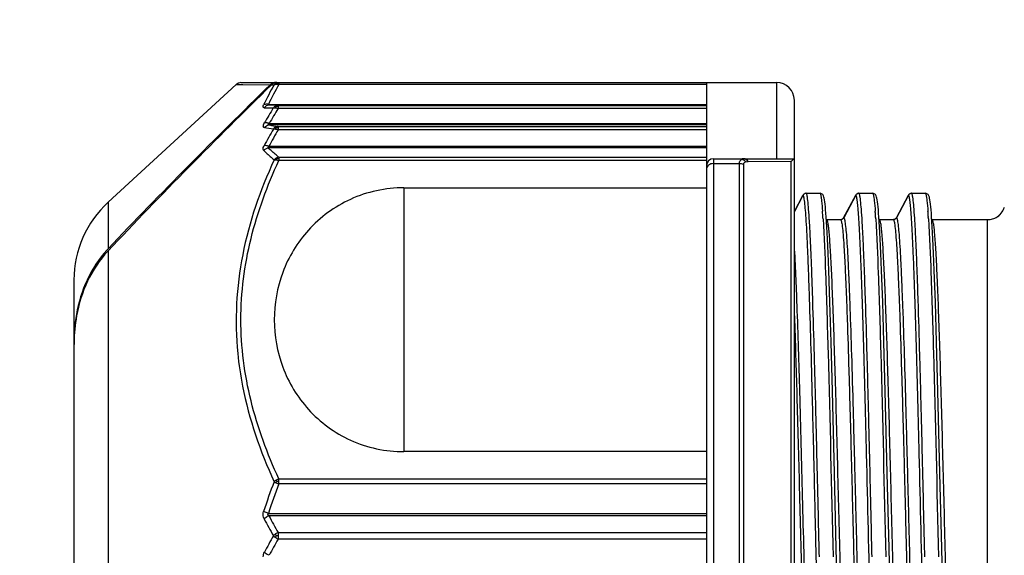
# Model space of a CAD drawing. Header units: millimetres. Extents: x 28 to 5852, y 59 to 4130.
# Tile 19 of 27: x 4228 to 4256, y 1252 to 1267. Entities that reach past the tile are written whole.
import ezdxf

# ---------------------------------------------------------------- set-up
doc = ezdxf.new("R2010")
doc.units = ezdxf.units.MM
for name, color, linetype in [('CABLE_PBL186', 7, 'Continuous'), ('COVER_J_ABL185', 7, 'Continuous'), ('오른쪽_16_VBL184', 7, 'Continuous')]:
    doc.layers.add(name, color=color, linetype=linetype)

# ---------------------------------------------------------------- blocks, each defined once
blk = doc.blocks.new('CABLE_PBL186', base_point=(1141.043, 820.995))
at = {"layer": 'CABLE_PBL186', "color": 7}
for p, q in [((1130.393, 834.495), (1145.643, 834.495)), ((1143.643, 834.495), (1143.643, 807.421)), ((1126.612, 831.088), (1130.258, 834.442)), ((1146.143, 807.957), (1146.143, 833.995)), ((1131.191, 832.681), (1143.643, 832.681)), ((1143.843, 832.327), (1146.143, 832.327)), ((1135.03, 831.501), (1143.643, 831.501)), ((1146.143, 830.829), (1146.385, 831.28)), ((1146.386, 831.279), (1146.143, 830.827)), ((1146.385, 831.28), (1146.391, 831.292)), ((1146.392, 831.292), (1146.386, 831.279)), ((1146.392, 831.292), (1146.386, 831.279)), ((1146.471, 831.344), (1146.467, 831.342)), ((1146.48, 831.345), (1146.471, 831.344)), ((1146.481, 831.345), (1146.87, 831.345)), ((1146.87, 831.345), (1146.877, 831.344)), ((1146.95, 831.308), (1146.877, 831.344)), ((1147.546, 830.648), (1147.891, 831.292)), ((1147.892, 831.292), (1147.547, 830.648)), ((1147.892, 831.292), (1147.886, 831.279)), ((1147.971, 831.344), (1147.967, 831.342)), ((1147.98, 831.345), (1147.971, 831.344)), ((1147.981, 831.345), (1148.37, 831.345)), ((1148.37, 831.345), (1148.377, 831.344)), ((1148.45, 831.308), (1148.377, 831.344)), ((1149.046, 830.648), (1149.391, 831.292)), ((1149.392, 831.292), (1149.047, 830.648)), ((1149.392, 831.292), (1149.386, 831.279)), ((1149.471, 831.344), (1149.467, 831.342)), ((1149.48, 831.345), (1149.471, 831.344)), ((1149.481, 831.345), (1149.87, 831.345)), ((1149.87, 831.345), (1149.877, 831.344)), ((1149.95, 831.308), (1149.877, 831.344)), ((1147.059, 830.531), (1147.05, 830.66)), ((1147.062, 830.595), (1147.059, 830.597)), ((1147.062, 830.595), (1147.07, 830.595)), ((1147.07, 830.595), (1147.459, 830.595)), ((1147.458, 830.595), (1147.466, 830.595)), ((1147.47, 830.597), (1147.466, 830.595)), ((1148.559, 830.531), (1148.55, 830.66)), ((1148.562, 830.595), (1148.559, 830.597)), ((1148.562, 830.595), (1148.57, 830.595)), ((1148.57, 830.595), (1148.959, 830.595)), ((1148.958, 830.595), (1148.966, 830.595)), ((1148.97, 830.597), (1148.966, 830.595)), ((1150.059, 830.531), (1150.05, 830.66)), ((1150.062, 830.595), (1150.059, 830.597)), ((1150.062, 830.595), (1150.07, 830.595)), ((1150.07, 830.595), (1151.643, 830.595)), ((1147.068, 830.387), (1147.059, 830.531)), ((1147.086, 830.049), (1147.068, 830.387)), ((1148.568, 830.387), (1148.559, 830.531)), ((1148.586, 830.049), (1148.568, 830.387)), ((1150.068, 830.387), (1150.059, 830.531)), ((1150.086, 830.049), (1150.068, 830.387)), ((1147.105, 829.638), (1147.086, 830.049)), ((1148.605, 829.638), (1148.586, 830.049)), ((1150.105, 829.638), (1150.086, 830.049)), ((1147.125, 829.147), (1147.105, 829.638)), ((1148.625, 829.147), (1148.605, 829.638)), ((1150.125, 829.147), (1150.105, 829.638)), ((1147.157, 828.243), (1147.125, 829.147)), ((1148.657, 828.243), (1148.625, 829.147)), ((1150.157, 828.243), (1150.125, 829.147)), ((1125.643, 828.88), (1125.643, 813.109)), ((1147.192, 827.108), (1147.157, 828.243)), ((1148.692, 827.108), (1148.657, 828.243)), ((1150.192, 827.108), (1150.157, 828.243)), ((1147.23, 825.709), (1147.192, 827.108)), ((1148.73, 825.709), (1148.692, 827.108)), ((1150.23, 825.709), (1150.192, 827.108)), ((1147.288, 823.376), (1147.23, 825.709)), ((1148.788, 823.376), (1148.73, 825.709)), ((1150.288, 823.376), (1150.23, 825.709)), ((1143.643, 823.989), (1135.03, 823.989)), ((1143.643, 822.162), (1131.191, 822.162))]:
    blk.add_line(p, q, dxfattribs=at)
at = {"layer": 'CABLE_PBL186', "color": 2}
for p, q in [((1131.472, 834.495), (1131.472, 834.444)), ((1145.643, 832.327), (1145.643, 834.495)), ((1130.257, 834.442), (1131.225, 834.433)), ((1130.257, 834.442), (1130.447, 834.44)), ((1131.263, 834.432), (1131.337, 834.432)), ((1131.264, 834.433), (1131.337, 834.432)), ((1143.643, 834.444), (1131.472, 834.444)), ((1131.055, 833.781), (1131.316, 833.773)), ((1131.175, 833.873), (1143.643, 833.873)), ((1131.452, 833.842), (1131.191, 833.848)), ((1131.452, 833.842), (1143.643, 833.842)), ((1131.452, 833.842), (1131.452, 833.755)), ((1143.643, 833.755), (1131.452, 833.755)), ((1131.198, 833.332), (1143.643, 833.332)), ((1143.643, 833.289), (1131.198, 833.289)), ((1131.452, 833.249), (1143.643, 833.249)), ((1131.452, 833.249), (1131.452, 833.152)), ((1143.643, 833.152), (1131.452, 833.152)), ((1143.643, 832.637), (1131.175, 832.637)), ((1131.472, 832.368), (1143.643, 832.368)), ((1131.472, 832.368), (1131.472, 832.278)), ((1143.643, 832.278), (1131.472, 832.278)), ((1143.843, 832.327), (1143.843, 809.662)), ((1144.817, 832.249), (1144.829, 832.249)), ((1144.829, 832.249), (1146.054, 832.256)), ((1146.054, 810.037), (1146.054, 832.256)), ((1143.843, 832.188), (1144.583, 832.188)), ((1144.583, 809.801), (1144.583, 832.188)), ((1144.694, 832.164), (1144.694, 809.825)), ((1135.03, 831.501), (1135.03, 823.989)), ((1146.394, 831.291), (1146.392, 831.292)), ((1147.894, 831.291), (1147.892, 831.292)), ((1149.394, 831.291), (1149.392, 831.292)), ((1126.612, 831.088), (1126.612, 829.762)), ((1147.459, 830.595), (1147.459, 830.595)), ((1147.459, 830.595), (1147.459, 830.593)), ((1147.547, 830.648), (1147.549, 830.647)), ((1148.959, 830.595), (1148.959, 830.595)), ((1148.959, 830.595), (1148.959, 830.593)), ((1149.047, 830.648), (1149.049, 830.647)), ((1151.643, 811.395), (1151.643, 830.595)), ((1126.612, 829.704), (1126.612, 810.902)), ((1131.472, 823.211), (1143.643, 823.211)), ((1131.472, 823.07), (1131.472, 823.211)), ((1143.643, 823.07), (1131.472, 823.07)), ((1131.175, 822.232), (1143.643, 822.232)), ((1131.452, 821.685), (1143.643, 821.685)), ((1131.452, 821.685), (1131.452, 821.587)), ((1131.452, 821.587), (1131.452, 821.501)), ((1143.643, 821.501), (1131.452, 821.501))]:
    blk.add_line(p, q, dxfattribs=at)
at = {"layer": 'CABLE_PBL186', "color": 7}
for points in [[(1130.393, 834.495), (1130.328, 834.483), (1130.273, 834.455), (1130.257, 834.442)], [(1146.994, 831.201), (1146.985, 831.237), (1146.973, 831.271), (1146.95, 831.308)], [(1147.01, 831.103), (1147.002, 831.157), (1146.994, 831.201)], [(1147.05, 830.66), (1147.042, 830.775), (1147.034, 830.876), (1147.026, 830.963), (1147.018, 831.039), (1147.01, 831.103)], [(1148.494, 831.201), (1148.485, 831.237), (1148.473, 831.271), (1148.45, 831.308)], [(1148.51, 831.103), (1148.502, 831.157), (1148.494, 831.201)], [(1148.55, 830.66), (1148.542, 830.775), (1148.534, 830.876), (1148.526, 830.963), (1148.518, 831.039), (1148.51, 831.103)], [(1149.994, 831.201), (1149.985, 831.237), (1149.973, 831.271), (1149.95, 831.308)], [(1150.01, 831.103), (1150.002, 831.157), (1149.994, 831.201)], [(1150.05, 830.66), (1150.042, 830.775), (1150.034, 830.876), (1150.026, 830.963), (1150.018, 831.039), (1150.01, 831.103)], [(1147.418, 817.888), (1147.338, 821.241), (1147.288, 823.376)], [(1148.918, 817.888), (1148.838, 821.241), (1148.788, 823.376)], [(1150.418, 817.888), (1150.338, 821.241), (1150.288, 823.376)]]:
    blk.add_lwpolyline(points, dxfattribs=at)
for centre, radius, start, end in [((1131.381, 834.266), 0.229, 90.0393, 104.7236), ((1131.419, 834.265), 0.23, 90.0318, 104.7164), ((1145.643, 833.995), 0.5, 0, 90), ((1143.843, 832.127), 0.2, 90, 180), ((1146.48, 831.244), 0.101, 94.8319, 110.2406), ((1146.481, 831.247), 0.0977, 90.0228, 95.2853), ((1147.98, 831.244), 0.101, 94.8438, 110.2016), ((1147.981, 831.247), 0.0977, 90.0228, 95.2784), ((1149.48, 831.244), 0.101, 94.8438, 110.2016), ((1149.481, 831.247), 0.0977, 90.0228, 95.2784), ((1128.643, 828.88), 3, 132.6188, 179.9987), ((1151.644, 831.094), 0.499, 326.3073, 343.1928), ((1147.459, 830.694), 0.0995, 270.0123, 276.4891), ((1147.459, 830.696), 0.101, 274.76, 290.5994), ((1148.959, 830.694), 0.0995, 270.0123, 276.4891), ((1148.959, 830.696), 0.101, 274.76, 290.5995), ((1151.643, 831.098), 0.503, 270.045, 286.4846), ((1151.643, 831.094), 0.5, 286.5276, 303.2247), ((1151.642, 831.097), 0.503, 303.2386, 326.2876), ((1151.645, 831.093), 0.497, 303.2212, 326.313), ((1128.866, 827.634), 3.1, 136.6493, 137.4927), ((1130.04, 827.136), 4.394, 170.006, 172.9696), ((1130.353, 827.1), 4.709, 173.0067, 179.0319), ((1130.601, 827.092), 4.958, 178.9894, 180.0002), ((1130.757, 827.009), 5.114, 179.0659, 179.9994)]:
    blk.add_arc(centre, radius, start, end, dxfattribs=at)
at = {"layer": 'CABLE_PBL186', "color": 2}
for centre, radius, start, end in [((1139.402, 829.886), 9.258, 150.5917, 154.5932), ((1139.51, 829.889), 9.239, 150.4612, 154.4528), ((1131.413, 834.198), 0.253, 78.6687, 82.3775), ((1131.413, 834.195), 0.256, 76.5874, 78.676), ((1146.406, 824.49), 17.717, 148.4011, 150.0043), ((1146.546, 824.422), 17.747, 148.2706, 149.8648), ((1146.868, 824.295), 17.907, 150.2754, 152.0063), ((1135.395, 858.748), 25.897, 260.3689, 260.938), ((1146.992, 824.228), 17.92, 150.1349, 151.8564), ((1135.438, 859.831), 26.879, 260.9241, 261.4716), ((1144.706, 832.229), 0.0982, 82.8574, 89.9804), ((1144.942, 830.928), 1.986, 7.9561, 8.2714), ((1130.321, 829.601), 16.669, 3.8297, 4.2367), ((1131.821, 829.601), 16.67, 3.8297, 4.2367), ((1133.321, 829.601), 16.67, 3.8297, 4.2367), ((1126.338, 829.331), 20.662, 3.695, 3.8389), ((1123.967, 829.178), 23.037, 3.5817, 3.6955), ((1127.838, 829.331), 20.662, 3.695, 3.8389), ((1125.467, 829.178), 23.037, 3.5817, 3.6955), ((1129.338, 829.331), 20.662, 3.695, 3.8389), ((1126.967, 829.178), 23.037, 3.5817, 3.6955), ((1147.086, 817.124), 16.856, 159.1183, 162.1702), ((1146.986, 817.094), 16.625, 158.9324, 161.9995), ((1131.749, 823.862), 0.838, 245.295, 250.7413), ((1131.466, 822.159), 0.984, 89.6249, 92.6033), ((1147.275, 830.666), 18.194, 207.8663, 209.5771), ((1147.316, 830.579), 18.35, 207.6093, 209.3199), ((1148.762, 811.821), 19.996, 150.7448, 152.2692), ((1131.62, 821.289), 0.431, 112.9231, 124.2469), ((1131.402, 815.371), 6.223, 89.5451, 90.0213), ((1148.722, 811.729), 19.843, 150.4989, 152.0231), ((1131.653, 821.947), 0.489, 235.6619, 245.7102)]:
    blk.add_arc(centre, radius, start, end, dxfattribs=at)
at = {"layer": 'CABLE_PBL186', "color": 7}
for points in [[(1131.225, 834.433), (1131.252, 834.459), (1131.287, 834.478), (1131.322, 834.487)], [(1131.308, 834.466), (1131.292, 834.457), (1131.277, 834.445), (1131.263, 834.432)], [(1131.361, 834.487), (1131.342, 834.482), (1131.324, 834.475), (1131.308, 834.466)], [(1131.225, 834.433), (1129.664, 832.9), (1128.114, 831.353), (1126.612, 829.762)], [(1131.263, 834.432), (1129.688, 832.882), (1128.124, 831.317), (1126.612, 829.704)], [(1146.413, 831.32), (1146.405, 831.312), (1146.397, 831.302), (1146.391, 831.292)], [(1146.392, 831.292), (1146.398, 831.302), (1146.405, 831.311), (1146.414, 831.319)], [(1146.445, 831.339), (1146.434, 831.334), (1146.423, 831.328), (1146.413, 831.32)], [(1146.414, 831.319), (1146.423, 831.327), (1146.434, 831.334), (1146.446, 831.339)], [(1147.913, 831.32), (1147.905, 831.312), (1147.897, 831.302), (1147.891, 831.292)], [(1147.892, 831.292), (1147.898, 831.302), (1147.905, 831.311), (1147.913, 831.319)], [(1147.913, 831.319), (1147.923, 831.327), (1147.934, 831.334), (1147.946, 831.339)], [(1147.945, 831.339), (1147.934, 831.334), (1147.923, 831.328), (1147.913, 831.32)], [(1149.413, 831.32), (1149.405, 831.312), (1149.397, 831.302), (1149.391, 831.292)], [(1149.392, 831.292), (1149.398, 831.302), (1149.405, 831.311), (1149.413, 831.319)], [(1149.413, 831.319), (1149.423, 831.327), (1149.434, 831.334), (1149.446, 831.339)], [(1149.445, 831.339), (1149.434, 831.334), (1149.423, 831.328), (1149.413, 831.32)], [(1147.488, 830.6), (1147.501, 830.604), (1147.514, 830.611), (1147.524, 830.619)], [(1147.547, 830.648), (1147.536, 830.627), (1147.516, 830.609), (1147.494, 830.601)], [(1147.524, 830.619), (1147.533, 830.627), (1147.54, 830.637), (1147.546, 830.648)], [(1148.989, 830.6), (1149.001, 830.604), (1149.014, 830.611), (1149.024, 830.619)], [(1149.047, 830.648), (1149.036, 830.627), (1149.016, 830.609), (1148.994, 830.601)], [(1149.024, 830.619), (1149.033, 830.627), (1149.04, 830.637), (1149.046, 830.648)], [(1125.717, 827.851), (1125.671, 827.601), (1125.648, 827.346), (1125.644, 827.092)]]:
    blk.add_open_spline(points, degree=3, dxfattribs=at)
at = {"layer": 'CABLE_PBL186', "color": 2}
for points in [[(1131.337, 834.432), (1131.354, 834.451), (1131.375, 834.467), (1131.398, 834.478)], [(1131.398, 834.478), (1131.421, 834.489), (1131.447, 834.495), (1131.472, 834.495)], [(1131.398, 834.45), (1131.404, 834.459), (1131.411, 834.47), (1131.422, 834.472)], [(1131.421, 834.475), (1131.432, 834.478), (1131.443, 834.48), (1131.454, 834.481)], [(1131.337, 834.432), (1131.355, 834.442), (1131.377, 834.448), (1131.398, 834.45)], [(1131.398, 834.45), (1131.414, 834.451), (1131.431, 834.451), (1131.447, 834.449)], [(1131.191, 833.848), (1131.14, 833.848), (1131.087, 833.82), (1131.055, 833.781)], [(1131.377, 833.824), (1131.354, 833.812), (1131.333, 833.794), (1131.316, 833.773)], [(1131.316, 833.773), (1131.336, 833.779), (1131.357, 833.779), (1131.377, 833.776)], [(1131.452, 833.842), (1131.426, 833.842), (1131.4, 833.836), (1131.377, 833.824)], [(1131.4, 833.813), (1131.393, 833.818), (1131.386, 833.823), (1131.377, 833.824)], [(1131.377, 833.776), (1131.403, 833.773), (1131.428, 833.765), (1131.452, 833.755)], [(1131.4, 833.813), (1131.417, 833.817), (1131.434, 833.819), (1131.452, 833.819)], [(1131.063, 833.216), (1131.094, 833.257), (1131.147, 833.287), (1131.198, 833.289)], [(1131.377, 833.228), (1131.353, 833.215), (1131.332, 833.196), (1131.316, 833.174)], [(1131.452, 833.249), (1131.426, 833.248), (1131.4, 833.241), (1131.377, 833.228)], [(1131.4, 833.214), (1131.393, 833.219), (1131.386, 833.225), (1131.377, 833.228)], [(1131.377, 833.174), (1131.403, 833.17), (1131.428, 833.162), (1131.452, 833.152)], [(1131.4, 833.214), (1131.417, 833.217), (1131.434, 833.22), (1131.452, 833.22)], [(1131.039, 832.567), (1131.073, 832.604), (1131.124, 832.632), (1131.175, 832.637)], [(1131.398, 832.345), (1131.375, 832.332), (1131.354, 832.314), (1131.337, 832.294)], [(1131.337, 832.294), (1131.357, 832.297), (1131.378, 832.296), (1131.398, 832.294)], [(1131.472, 832.368), (1131.446, 832.366), (1131.421, 832.357), (1131.398, 832.345)], [(1131.398, 832.294), (1131.404, 832.306), (1131.412, 832.318), (1131.421, 832.328)], [(1131.398, 832.294), (1131.423, 832.291), (1131.448, 832.286), (1131.472, 832.278)], [(1131.421, 832.328), (1131.438, 832.332), (1131.455, 832.334), (1131.472, 832.334)], [(1144.646, 832.315), (1144.674, 832.31), (1144.702, 832.296), (1144.724, 832.277)], [(1144.706, 832.327), (1144.691, 832.327), (1144.677, 832.326), (1144.664, 832.322)], [(1144.724, 832.277), (1144.736, 832.266), (1144.747, 832.254), (1144.757, 832.241)], [(1144.757, 832.241), (1144.776, 832.247), (1144.797, 832.249), (1144.817, 832.249)], [(1144.694, 832.164), (1144.66, 832.181), (1144.621, 832.188), (1144.583, 832.188)], [(1131.398, 823.179), (1131.376, 823.166), (1131.355, 823.151), (1131.337, 823.133)], [(1131.337, 823.133), (1131.356, 823.121), (1131.377, 823.11), (1131.398, 823.1)], [(1131.472, 823.211), (1131.446, 823.203), (1131.421, 823.192), (1131.398, 823.179)], [(1131.398, 823.179), (1131.405, 823.166), (1131.413, 823.154), (1131.421, 823.142)], [(1131.398, 823.1), (1131.405, 823.114), (1131.412, 823.128), (1131.422, 823.141)], [(1131.191, 822.162), (1131.175, 822.172), (1131.158, 822.192), (1131.162, 822.211)], [(1131.162, 822.211), (1131.164, 822.219), (1131.169, 822.226), (1131.175, 822.232)], [(1131.377, 821.645), (1131.355, 821.63), (1131.334, 821.613), (1131.316, 821.593)], [(1131.316, 821.593), (1131.335, 821.574), (1131.355, 821.558), (1131.377, 821.543)], [(1131.4, 821.594), (1131.392, 821.611), (1131.384, 821.628), (1131.377, 821.645)], [(1131.377, 821.543), (1131.384, 821.56), (1131.392, 821.577), (1131.4, 821.594)], [(1131.03, 820.995), (1131.03, 821.04), (1131.042, 821.086), (1131.063, 821.126)]]:
    blk.add_open_spline(points, degree=3, dxfattribs=at)
for points, knots in [([(1131.398, 834.478), (1131.401, 834.479), (1131.406, 834.479), (1131.412, 834.478), (1131.414, 834.477)], [0, 0, 0, 0, 0.468153, 1, 1, 1, 1]), ([(1131.414, 834.477), (1131.416, 834.476), (1131.418, 834.475), (1131.42, 834.474), (1131.422, 834.473)], [0, 0, 0, 0, 0.467084, 1, 1, 1, 1]), ([(1131.454, 834.481), (1131.457, 834.481), (1131.463, 834.482), (1131.469, 834.482), (1131.472, 834.482)], [0, 0, 0, 0, 0.45786, 1, 1, 1, 1]), ([(1131.055, 833.781), (1131.049, 833.781), (1131.035, 833.783), (1131.017, 833.814), (1131.031, 833.84), (1131.039, 833.858)], [0, 0, 0, 0, 0.207195, 0.393147, 1, 1, 1, 1]), ([(1131.175, 833.873), (1131.162, 833.876), (1131.117, 833.882), (1131.068, 833.875), (1131.039, 833.858)], [0, 0, 0, 0, 0.271259, 1, 1, 1, 1]), ([(1131.191, 833.848), (1131.181, 833.848), (1131.152, 833.846), (1131.168, 833.869), (1131.175, 833.873)], [0, 0, 0, 0, 0.548941, 1, 1, 1, 1]), ([(1131.377, 833.776), (1131.379, 833.78), (1131.385, 833.793), (1131.394, 833.805), (1131.4, 833.813)], [0, 0, 0, 0, 0.298737, 1, 1, 1, 1]), ([(1131.063, 833.216), (1131.054, 833.218), (1131.034, 833.226), (1131.027, 833.261), (1131.039, 833.302), (1131.053, 833.331), (1131.063, 833.347)], [0, 0, 0, 0, 0.175924, 0.365134, 0.639149, 1, 1, 1, 1]), ([(1131.198, 833.332), (1131.186, 833.337), (1131.143, 833.351), (1131.094, 833.357), (1131.063, 833.347)], [0, 0, 0, 0, 0.28785, 1, 1, 1, 1]), ([(1131.198, 833.289), (1131.187, 833.289), (1131.145, 833.3), (1131.185, 833.325), (1131.198, 833.332)], [0, 0, 0, 0, 0.437901, 1, 1, 1, 1]), ([(1131.316, 833.174), (1131.321, 833.175), (1131.341, 833.178), (1131.362, 833.177), (1131.377, 833.174)], [0, 0, 0, 0, 0.215151, 1, 1, 1, 1]), ([(1131.377, 833.174), (1131.379, 833.178), (1131.385, 833.192), (1131.394, 833.205), (1131.4, 833.214)], [0, 0, 0, 0, 0.297183, 1, 1, 1, 1]), ([(1131.039, 832.567), (1131.033, 832.572), (1131.012, 832.617), (1131.037, 832.666), (1131.055, 832.7)], [0, 0, 0, 0, 0.176553, 1, 1, 1, 1]), ([(1131.039, 832.567), (1131.062, 832.544), (1131.158, 832.449), (1131.259, 832.36), (1131.337, 832.294)], [0, 0, 0, 0, 0.242978, 1, 1, 1, 1]), ([(1131.191, 832.681), (1131.178, 832.686), (1131.135, 832.7), (1131.087, 832.708), (1131.055, 832.7)], [0, 0, 0, 0, 0.287391, 1, 1, 1, 1]), ([(1131.191, 832.681), (1131.18, 832.674), (1131.162, 832.667), (1131.161, 832.643), (1131.17, 832.638), (1131.175, 832.637)], [0, 0, 0, 0, 0.588785, 0.779398, 1, 1, 1, 1]), ([(1131.472, 832.368), (1131.446, 832.39), (1131.344, 832.477), (1131.245, 832.567), (1131.174, 832.637)], [0, 0, 0, 0, 0.257059, 1, 1, 1, 1]), ([(1131.337, 832.294), (1130.943, 831.432), (1130.315, 829.635), (1130.211, 827.72), (1130.303, 826.787)], [0, 0, 0, 0, 0.502579, 1, 1, 1, 1]), ([(1131.472, 823.211), (1131.144, 823.926), (1130.598, 825.401), (1130.291, 827.745), (1130.598, 830.088), (1131.144, 831.564), (1131.472, 832.278)], [0, 0, 0, 0, 0.251636, 0.499987, 0.748352, 1, 1, 1, 1]), ([(1131.421, 832.328), (1131.416, 832.333), (1131.41, 832.338), (1131.402, 832.342), (1131.4, 832.342)], [0, 0, 0, 0, 0.84332, 1, 1, 1, 1]), ([(1144.583, 832.188), (1144.582, 832.203), (1144.586, 832.251), (1144.616, 832.3), (1144.646, 832.315)], [0, 0, 0, 0, 0.307557, 1, 1, 1, 1]), ([(1144.664, 832.322), (1144.661, 832.321), (1144.655, 832.319), (1144.649, 832.316), (1144.646, 832.315)], [0, 0, 0, 0, 0.503211, 1, 1, 1, 1]), ([(1144.757, 832.241), (1144.74, 832.236), (1144.706, 832.22), (1144.694, 832.182), (1144.694, 832.164)], [0, 0, 0, 0, 0.493286, 1, 1, 1, 1]), ([(1144.817, 832.249), (1144.811, 832.259), (1144.788, 832.295), (1144.748, 832.323), (1144.718, 832.327)], [0, 0, 0, 0, 0.276526, 1, 1, 1, 1]), ([(1144.829, 832.249), (1144.823, 832.261), (1144.798, 832.3), (1144.751, 832.327), (1144.718, 832.327)], [0, 0, 0, 0, 0.284584, 1, 1, 1, 1]), ([(1143.843, 832.188), (1143.794, 832.188), (1143.702, 832.169), (1143.643, 832.083), (1143.643, 832.044)], [0, 0, 0, 0, 0.556295, 1, 1, 1, 1]), ([(1147.102, 810.841), (1147.079, 811.002), (1147.05, 811.439), (1147.006, 812.248), (1146.965, 813.358), (1146.922, 814.729), (1146.879, 816.314), (1146.835, 818.06), (1146.793, 819.906), (1146.748, 821.79), (1146.705, 823.646), (1146.662, 825.412), (1146.618, 827.026), (1146.581, 828.251), (1146.55, 829.115), (1146.529, 829.661), (1146.507, 830.134), (1146.485, 830.528), (1146.464, 830.839), (1146.445, 831.047), (1146.428, 831.169), (1146.418, 831.231), (1146.408, 831.268), (1146.4, 831.288), (1146.394, 831.291)], [0, 0, 0, 0, 0.023894, 0.063983, 0.118837, 0.186633, 0.265014, 0.351314, 0.442569, 0.535661, 0.627423, 0.714691, 0.794501, 0.864102, 0.894313, 0.921113, 0.944281, 0.963612, 0.978922, 0.990093, 0.994117, 0.997097, 0.999041, 1, 1, 1, 1]), ([(1146.855, 820.995), (1146.84, 821.667), (1146.809, 822.985), (1146.763, 824.9), (1146.718, 826.665), (1146.678, 828.01), (1146.646, 828.961), (1146.623, 829.565), (1146.6, 830.087), (1146.577, 830.521), (1146.554, 830.862), (1146.534, 831.089), (1146.518, 831.221), (1146.506, 831.286), (1146.497, 831.322), (1146.486, 831.344), (1146.481, 831.345)], [0, 0, 0, 0, 0.194732, 0.381639, 0.554468, 0.70552, 0.771299, 0.829872, 0.880467, 0.922473, 0.955585, 0.979628, 0.988182, 0.994395, 0.998275, 1, 1, 1, 1]), ([(1146.87, 831.345), (1146.874, 831.344), (1146.883, 831.331), (1146.895, 831.289), (1146.902, 831.247), (1146.907, 831.214)], [0, 0, 0, 0, 0.092864, 0.284206, 1, 1, 1, 1]), ([(1146.909, 831.203), (1146.912, 831.179), (1146.927, 831.056), (1146.937, 830.932), (1146.945, 830.833)], [0, 0, 0, 0, 0.193369, 1, 1, 1, 1]), ([(1148.198, 823.925), (1148.186, 824.433), (1148.161, 825.413), (1148.124, 826.816), (1148.087, 828.071), (1148.055, 829.01), (1148.028, 829.665), (1148.009, 830.075), (1147.991, 830.429), (1147.972, 830.722), (1147.954, 830.955), (1147.935, 831.123), (1147.92, 831.226), (1147.906, 831.274), (1147.899, 831.289), (1147.894, 831.291)], [0, 0, 0, 0, 0.206909, 0.398613, 0.57024, 0.717441, 0.780709, 0.836558, 0.884624, 0.924579, 0.956145, 0.979218, 0.993766, 0.997871, 1, 1, 1, 1]), ([(1148.355, 820.995), (1148.34, 821.667), (1148.309, 822.985), (1148.263, 824.9), (1148.218, 826.665), (1148.178, 828.01), (1148.146, 828.961), (1148.123, 829.565), (1148.1, 830.087), (1148.077, 830.521), (1148.054, 830.862), (1148.034, 831.089), (1148.018, 831.221), (1148.006, 831.286), (1147.997, 831.322), (1147.986, 831.344), (1147.981, 831.345)], [0, 0, 0, 0, 0.194732, 0.381639, 0.554468, 0.70552, 0.771299, 0.829872, 0.880467, 0.922473, 0.955585, 0.979628, 0.988182, 0.994395, 0.998275, 1, 1, 1, 1]), ([(1148.37, 831.345), (1148.374, 831.344), (1148.383, 831.331), (1148.395, 831.289), (1148.402, 831.247), (1148.407, 831.214)], [0, 0, 0, 0, 0.092864, 0.284206, 1, 1, 1, 1]), ([(1148.407, 831.214), (1148.411, 831.19), (1148.427, 831.063), (1148.437, 830.936), (1148.445, 830.833)], [0, 0, 0, 0, 0.190111, 1, 1, 1, 1]), ([(1149.698, 823.925), (1149.686, 824.433), (1149.661, 825.413), (1149.624, 826.816), (1149.587, 828.071), (1149.555, 829.01), (1149.528, 829.665), (1149.509, 830.075), (1149.491, 830.429), (1149.472, 830.722), (1149.454, 830.955), (1149.435, 831.123), (1149.42, 831.226), (1149.406, 831.274), (1149.399, 831.289), (1149.394, 831.291)], [0, 0, 0, 0, 0.206909, 0.398613, 0.57024, 0.717441, 0.780709, 0.836558, 0.884623, 0.924579, 0.956145, 0.979218, 0.993766, 0.997871, 1, 1, 1, 1]), ([(1149.855, 820.995), (1149.84, 821.667), (1149.809, 822.985), (1149.763, 824.9), (1149.718, 826.665), (1149.678, 828.01), (1149.646, 828.961), (1149.623, 829.565), (1149.6, 830.087), (1149.577, 830.521), (1149.554, 830.862), (1149.534, 831.089), (1149.518, 831.221), (1149.506, 831.286), (1149.497, 831.322), (1149.486, 831.344), (1149.481, 831.345)], [0, 0, 0, 0, 0.194732, 0.381639, 0.554468, 0.70552, 0.771299, 0.829872, 0.880467, 0.922473, 0.955585, 0.979628, 0.988182, 0.994395, 0.998275, 1, 1, 1, 1]), ([(1149.87, 831.345), (1149.874, 831.344), (1149.883, 831.331), (1149.895, 831.289), (1149.902, 831.247), (1149.907, 831.214)], [0, 0, 0, 0, 0.092864, 0.284206, 1, 1, 1, 1]), ([(1149.907, 831.214), (1149.911, 831.19), (1149.927, 831.063), (1149.937, 830.936), (1149.945, 830.833)], [0, 0, 0, 0, 0.190111, 1, 1, 1, 1]), ([(1146.959, 830.617), (1146.992, 830.101), (1147.042, 828.833), (1147.14, 825.626), (1147.199, 822.934), (1147.244, 820.995)], [0, 0, 0, 0, 0.160971, 0.395476, 1, 1, 1, 1]), ([(1147.819, 811.395), (1147.813, 811.395), (1147.802, 811.415), (1147.793, 811.449), (1147.782, 811.51), (1147.765, 811.632), (1147.745, 811.843), (1147.722, 812.16), (1147.7, 812.562), (1147.677, 813.046), (1147.653, 813.606), (1147.611, 814.758), (1147.556, 816.605), (1147.489, 819.178), (1147.433, 821.461), (1147.386, 823.308), (1147.352, 824.637), (1147.317, 825.888), (1147.283, 827.034), (1147.248, 828.049), (1147.214, 828.912), (1147.184, 829.528), (1147.159, 829.929), (1147.142, 830.16), (1147.125, 830.339), (1147.109, 830.475), (1147.093, 830.545), (1147.081, 830.594), (1147.07, 830.595)], [0, 0, 0, 0, 0.000894, 0.00285, 0.005968, 0.010253, 0.022286, 0.038849, 0.059856, 0.085155, 0.11444, 0.147327, 0.264929, 0.402672, 0.549002, 0.621182, 0.690792, 0.756457, 0.816502, 0.869577, 0.914876, 0.951229, 0.965742, 0.977745, 0.987201, 0.994063, 0.9983, 1, 1, 1, 1]), ([(1147.459, 830.595), (1147.465, 830.594), (1147.475, 830.573), (1147.485, 830.538), (1147.496, 830.477), (1147.513, 830.353), (1147.533, 830.142), (1147.556, 829.823), (1147.578, 829.42), (1147.601, 828.935), (1147.625, 828.374), (1147.657, 827.491), (1147.696, 826.242), (1147.742, 824.606), (1147.788, 822.831), (1147.834, 820.985), (1147.879, 819.14), (1147.925, 817.366), (1147.971, 815.731), (1148.01, 814.485), (1148.043, 813.604), (1148.066, 813.044), (1148.089, 812.561), (1148.112, 812.159), (1148.134, 811.842), (1148.154, 811.632), (1148.171, 811.509), (1148.182, 811.449), (1148.192, 811.415), (1148.202, 811.395), (1148.208, 811.395)], [0, 0, 0, 0, 0.00093, 0.002931, 0.006092, 0.010419, 0.022531, 0.039165, 0.060235, 0.085588, 0.114916, 0.147835, 0.223392, 0.309794, 0.403199, 0.500491, 0.597761, 0.691111, 0.777421, 0.852852, 0.8857, 0.914951, 0.940219, 0.9612, 0.977742, 0.989759, 0.994039, 0.997153, 0.999106, 1, 1, 1, 1]), ([(1147.549, 830.647), (1147.555, 830.644), (1147.563, 830.624), (1147.573, 830.588), (1147.584, 830.528), (1147.6, 830.408), (1147.62, 830.206), (1147.642, 829.901), (1147.664, 829.517), (1147.686, 829.056), (1147.708, 828.523), (1147.74, 827.683), (1147.778, 826.494), (1147.822, 824.929), (1147.865, 823.225), (1147.911, 821.441), (1147.955, 819.641), (1147.999, 817.889), (1148.043, 816.248), (1148.088, 814.777), (1148.131, 813.527), (1148.174, 812.544), (1148.211, 811.909), (1148.244, 811.56), (1148.26, 811.44), (1148.271, 811.395)], [0, 0, 0, 0, 0.001007, 0.003028, 0.006124, 0.0103, 0.021894, 0.03778, 0.057826, 0.08182, 0.109553, 0.140803, 0.212672, 0.294824, 0.384358, 0.478052, 0.57259, 0.664599, 0.750789, 0.828094, 0.893742, 0.945397, 0.981237, 0.992778, 1, 1, 1, 1]), ([(1148.459, 830.617), (1148.492, 830.101), (1148.542, 828.833), (1148.64, 825.626), (1148.699, 822.934), (1148.744, 820.995)], [0, 0, 0, 0, 0.160971, 0.395476, 1, 1, 1, 1]), ([(1149.319, 811.395), (1149.313, 811.395), (1149.302, 811.415), (1149.293, 811.449), (1149.282, 811.51), (1149.265, 811.632), (1149.245, 811.843), (1149.222, 812.16), (1149.2, 812.562), (1149.177, 813.046), (1149.153, 813.606), (1149.111, 814.758), (1149.056, 816.605), (1148.989, 819.178), (1148.933, 821.461), (1148.886, 823.308), (1148.852, 824.637), (1148.817, 825.888), (1148.783, 827.034), (1148.748, 828.049), (1148.714, 828.912), (1148.684, 829.528), (1148.659, 829.929), (1148.642, 830.16), (1148.625, 830.339), (1148.609, 830.475), (1148.593, 830.545), (1148.581, 830.594), (1148.57, 830.595)], [0, 0, 0, 0, 0.000894, 0.00285, 0.005968, 0.010253, 0.022286, 0.038849, 0.059856, 0.085155, 0.11444, 0.147327, 0.264929, 0.402672, 0.549002, 0.621182, 0.690792, 0.756457, 0.816502, 0.869577, 0.914876, 0.951229, 0.965742, 0.977745, 0.987201, 0.994063, 0.9983, 1, 1, 1, 1]), ([(1148.959, 830.595), (1148.965, 830.594), (1148.975, 830.573), (1148.985, 830.538), (1148.996, 830.477), (1149.013, 830.353), (1149.033, 830.142), (1149.056, 829.823), (1149.078, 829.42), (1149.101, 828.935), (1149.125, 828.374), (1149.157, 827.491), (1149.196, 826.242), (1149.242, 824.606), (1149.288, 822.831), (1149.334, 820.985), (1149.379, 819.14), (1149.425, 817.366), (1149.471, 815.731), (1149.51, 814.485), (1149.543, 813.604), (1149.566, 813.044), (1149.589, 812.561), (1149.612, 812.159), (1149.634, 811.842), (1149.654, 811.632), (1149.671, 811.509), (1149.682, 811.449), (1149.692, 811.415), (1149.702, 811.395), (1149.708, 811.395)], [0, 0, 0, 0, 0.00093, 0.002931, 0.006092, 0.010419, 0.022531, 0.039165, 0.060235, 0.085588, 0.114916, 0.147836, 0.223392, 0.309794, 0.403199, 0.500491, 0.597761, 0.691111, 0.777421, 0.852852, 0.8857, 0.914951, 0.940219, 0.9612, 0.977742, 0.989759, 0.994039, 0.997153, 0.999106, 1, 1, 1, 1]), ([(1149.049, 830.647), (1149.055, 830.644), (1149.063, 830.624), (1149.073, 830.588), (1149.084, 830.528), (1149.1, 830.408), (1149.12, 830.206), (1149.142, 829.901), (1149.164, 829.517), (1149.186, 829.056), (1149.208, 828.523), (1149.24, 827.683), (1149.278, 826.494), (1149.322, 824.929), (1149.365, 823.225), (1149.411, 821.441), (1149.455, 819.641), (1149.499, 817.889), (1149.543, 816.248), (1149.588, 814.777), (1149.631, 813.527), (1149.674, 812.544), (1149.711, 811.909), (1149.744, 811.56), (1149.76, 811.44), (1149.771, 811.395)], [0, 0, 0, 0, 0.001007, 0.003028, 0.006124, 0.0103, 0.021894, 0.03778, 0.057826, 0.08182, 0.109553, 0.140803, 0.212672, 0.294824, 0.384358, 0.478052, 0.57259, 0.664599, 0.750789, 0.828094, 0.893742, 0.945397, 0.981237, 0.992778, 1, 1, 1, 1]), ([(1149.959, 830.617), (1149.992, 830.101), (1150.042, 828.833), (1150.14, 825.626), (1150.199, 822.934), (1150.244, 820.995)], [0, 0, 0, 0, 0.160971, 0.395476, 1, 1, 1, 1]), ([(1150.819, 811.395), (1150.813, 811.395), (1150.802, 811.415), (1150.793, 811.449), (1150.782, 811.51), (1150.765, 811.632), (1150.745, 811.843), (1150.722, 812.16), (1150.7, 812.562), (1150.677, 813.046), (1150.653, 813.606), (1150.611, 814.758), (1150.556, 816.605), (1150.489, 819.178), (1150.433, 821.461), (1150.386, 823.308), (1150.352, 824.637), (1150.317, 825.888), (1150.283, 827.034), (1150.248, 828.049), (1150.214, 828.912), (1150.184, 829.528), (1150.159, 829.929), (1150.142, 830.16), (1150.125, 830.339), (1150.109, 830.475), (1150.093, 830.545), (1150.081, 830.594), (1150.07, 830.595)], [0, 0, 0, 0, 0.000894, 0.00285, 0.005968, 0.010253, 0.022286, 0.038849, 0.059856, 0.085154, 0.11444, 0.147327, 0.264928, 0.402672, 0.549002, 0.621182, 0.690792, 0.756457, 0.816502, 0.869577, 0.914876, 0.951229, 0.965742, 0.977745, 0.987201, 0.994063, 0.9983, 1, 1, 1, 1]), ([(1146.772, 811.394), (1146.749, 811.489), (1146.725, 811.77), (1146.685, 812.308), (1146.65, 813.082), (1146.611, 814.068), (1146.573, 815.243), (1146.519, 817.085), (1146.456, 819.589), (1146.381, 822.637), (1146.307, 825.509), (1146.234, 827.897), (1146.179, 829.292), (1146.143, 829.862)], [0, 0, 0, 0, 0.015976, 0.045398, 0.087736, 0.141715, 0.205694, 0.278413, 0.440932, 0.612232, 0.773378, 0.907349, 1, 1, 1, 1]), ([(1146.143, 827.856), (1146.17, 827.106), (1146.219, 825.471), (1146.287, 822.894), (1146.343, 820.602), (1146.39, 818.745), (1146.424, 817.406), (1146.459, 816.145), (1146.494, 814.99), (1146.529, 813.966), (1146.563, 813.095), (1146.593, 812.473), (1146.618, 812.067), (1146.635, 811.834), (1146.652, 811.654), (1146.669, 811.515), (1146.684, 811.445), (1146.697, 811.396), (1146.708, 811.395)], [0, 0, 0, 0, 0.136744, 0.297755, 0.469295, 0.554078, 0.63589, 0.713128, 0.783812, 0.846312, 0.899673, 0.942516, 0.959622, 0.973771, 0.984916, 0.993005, 0.997999, 1, 1, 1, 1]), ([(1130.303, 826.787), (1130.334, 826.473), (1130.521, 825.216), (1130.942, 824.001), (1131.337, 823.133)], [0, 0, 0, 0, 0.248626, 1, 1, 1, 1]), ([(1148.602, 810.841), (1148.575, 811.034), (1148.542, 811.567), (1148.492, 812.563), (1148.446, 813.937), (1148.397, 815.624), (1148.348, 817.552), (1148.282, 820.345), (1148.233, 822.487), (1148.198, 823.925)], [0, 0, 0, 0, 0.044753, 0.122145, 0.228662, 0.359603, 0.509093, 0.67049, 1, 1, 1, 1]), ([(1150.102, 810.841), (1150.075, 811.034), (1150.042, 811.567), (1149.992, 812.563), (1149.946, 813.937), (1149.897, 815.624), (1149.848, 817.552), (1149.782, 820.345), (1149.733, 822.487), (1149.698, 823.925)], [0, 0, 0, 0, 0.044753, 0.122145, 0.228662, 0.359603, 0.509093, 0.67049, 1, 1, 1, 1]), ([(1131.055, 822.075), (1131.048, 822.09), (1131.02, 822.157), (1131.023, 822.234), (1131.039, 822.286)], [0, 0, 0, 0, 0.240041, 1, 1, 1, 1]), ([(1131.175, 822.232), (1131.162, 822.235), (1131.116, 822.251), (1131.071, 822.269), (1131.039, 822.286)], [0, 0, 0, 0, 0.267568, 1, 1, 1, 1]), ([(1131.191, 822.162), (1131.152, 822.147), (1131.105, 822.119), (1131.064, 822.084), (1131.055, 822.075)], [0, 0, 0, 0, 0.768478, 1, 1, 1, 1]), ([(1131.198, 821.038), (1131.16, 821.054), (1131.112, 821.082), (1131.071, 821.117), (1131.063, 821.126)], [0, 0, 0, 0, 0.772049, 1, 1, 1, 1])]:
    blk.add_open_spline(points, degree=3, knots=knots, dxfattribs=at)
at = {"layer": 'CABLE_PBL186', "color": 7}
for points, knots in [([(1146.054, 832.256), (1146.073, 832.273), (1146.097, 832.297), (1146.127, 832.318), (1146.137, 832.327), (1146.142, 832.327)], [0, 0, 0, 0, 0.663587, 0.883894, 1, 1, 1, 1]), ([(1135.03, 831.501), (1134.512, 831.501), (1133.486, 831.28), (1132.259, 830.379), (1131.508, 829.135), (1131.343, 828.201), (1131.343, 827.745)], [0, 0, 0, 0, 0.267149, 0.52242, 0.764741, 1, 1, 1, 1]), ([(1126.581, 829.729), (1126.35, 829.477), (1125.971, 828.895), (1125.771, 828.234), (1125.712, 827.898)], [0, 0, 0, 0, 0.499831, 1, 1, 1, 1]), ([(1126.612, 829.704), (1126.375, 829.452), (1125.984, 828.863), (1125.778, 828.192), (1125.717, 827.851)], [0, 0, 0, 0, 0.499718, 1, 1, 1, 1]), ([(1131.343, 827.745), (1131.343, 827.289), (1131.508, 826.355), (1132.259, 825.11), (1133.486, 824.209), (1134.512, 823.989), (1135.03, 823.989)], [0, 0, 0, 0, 0.235234, 0.47756, 0.732881, 1, 1, 1, 1])]:
    blk.add_open_spline(points, degree=3, knots=knots, dxfattribs=at)
blk = doc.blocks.new('COVER_J_ABL185', base_point=(1178.643, 829.495))
at = {"layer": 'CABLE_PBL186'}
blk.add_blockref('CABLE_PBL186', (1141.043, 820.995), dxfattribs=at)
blk = doc.blocks.new('오른쪽_16_VBL184', base_point=(1244.293, 1237.995))
at = {"layer": 'COVER_J_ABL185'}
blk.add_blockref('COVER_J_ABL185', (1178.643, 829.495), dxfattribs=at)

msp = doc.modelspace()

# ---------------------------------------------------------------- linework, layer by layer
at = {"ltscale": 1000}
msp.add_arc((4392.5, 1363.874), 755, 97.611211, 262.388789, dxfattribs=at)

# ---------------------------------------------------------------- block references
at = {"layer": '오른쪽_16_VBL184'}
msp.add_blockref('오른쪽_16_VBL184', (4348.35, 1668.874), dxfattribs=at)

doc.saveas('drawing.dxf')
